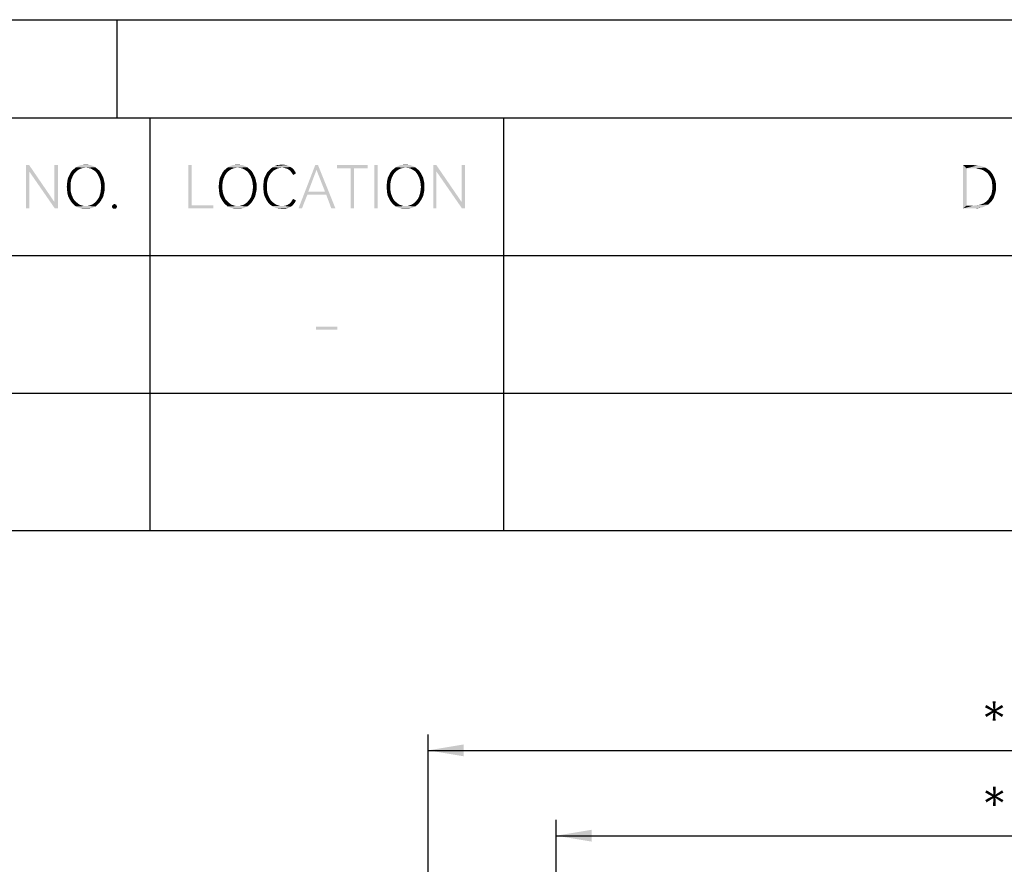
# Model space of a CAD drawing. Header units: millimetres. Extents: x 0 to 297, y 0 to 210.
# Tile 104 of 122: x 142 to 192, y 167 to 210. Entities that reach past the tile are written whole.
import ezdxf

# ---------------------------------------------------------------- set-up
doc = ezdxf.new("R2010")
doc.units = ezdxf.units.MM
doc.header["$LTSCALE"] = 16.335
doc.layers.get('0').update_dxf_attribs({"linetype": 'CONTINUOUS'})
doc.styles.get("Standard").update_dxf_attribs({"font": 'harmonyos_sans_sc_light.ttf'})
doc.dimstyles.new('DIMSTYLE_3', dxfattribs={"dimtxt": 2, "dimasz": 1.8, "dimexe": 0.8, "dimexo": 0, "dimgap": 0.5, "dimtad": 1, "dimzin": 0, "dimdsep": 46, "dimtxsty": 'STANDARD', "dimblk": '_FILLED', "dimblk1": '_FILLED', "dimblk2": '_FILLED', "dimcen": 0.09, "dimclrt": 7, "dimazin": 0, "dimtol": 1, "dimtp": 0.15, "dimtm": 0.15, "dimtfac": 1, "dimtofl": 0, "dimtmove": 0, "dimatfit": 3, "dimldrblk": '_FILLED', "dimfxl": 1, "dimtolj": 1, "dimtzin": 0, "dimarcsym": 0})

# ---------------------------------------------------------------- blocks, each defined once
blk = doc.blocks.new('_FILLED')
at = {"color": 0, "linetype": 'BYBLOCK'}
blk.add_solid([(0, 0), (-1, 0.167), (-1, -0.167)], dxfattribs=at)
blk = doc.blocks.new('*D4')
at = {"color": 7, "linetype": 'CONTINUOUS'}
for p, q in [((169.669, 159.362), (169.669, 169.285)), ((227.669, 159.362), (227.669, 169.285)), ((169.669, 168.485), (198.669, 168.485)), ((227.669, 168.485), (198.669, 168.485))]:
    blk.add_line(p, q, dxfattribs=at)
at = {"color": 7, "linetype": 'CONTINUOUS', "xscale": 1.8, "yscale": 1.8, "zscale": 1.8, "rotation": 180}
blk.add_blockref('_FILLED', (169.669, 168.485), dxfattribs=at)
at = {"color": 7, "linetype": 'CONTINUOUS', "xscale": 1.8, "yscale": 1.8, "zscale": 1.8}
blk.add_blockref('_FILLED', (227.669, 168.485), dxfattribs=at)
blk = doc.blocks.new('*D5')
at = {"color": 7, "linetype": 'CONTINUOUS'}
for p, q in [((163.159, 147.1), (163.159, 173.627)), ((234.159, 147.027), (234.159, 173.627)), ((163.159, 172.827), (198.659, 172.827)), ((234.159, 172.827), (198.659, 172.827))]:
    blk.add_line(p, q, dxfattribs=at)
at = {"color": 7, "linetype": 'CONTINUOUS', "xscale": 1.8, "yscale": 1.8, "zscale": 1.8, "rotation": 180}
blk.add_blockref('_FILLED', (163.159, 172.827), dxfattribs=at)
at = {"color": 7, "linetype": 'CONTINUOUS', "xscale": 1.8, "yscale": 1.8, "zscale": 1.8}
blk.add_blockref('_FILLED', (234.159, 172.827), dxfattribs=at)

msp = doc.modelspace()

# ---------------------------------------------------------------- linework, layer by layer
at = {"color": 7, "linetype": 'CONTINUOUS'}
for p, q in [((0, 210), (297, 210)), ((147.306, 210), (147.306, 205))]:
    msp.add_line(p, q, dxfattribs=at)
at = {"color": 7, "linetype": 'CONTINUOUS', "true_color": 0x00bfff}
for p, q in [((5, 205), (292, 205)), ((149, 184), (149, 205)), ((167, 184), (167, 205)), ((121, 198), (292, 198)), ((121, 191), (292, 191)), ((292, 184), (121, 184))]:
    msp.add_line(p, q, dxfattribs=at)
for points in [[(142.854, 202.6), (142.854, 202.279), (142.694, 200.4)], [(142.854, 202.6), (142.694, 200.4), (142.694, 202.6)], [(142.854, 202.279), (142.854, 202.6), (144.139, 200.721)], [(144.316, 202.6), (144.139, 200.721), (144.139, 202.6)], [(144.155, 200.4), (144.139, 200.721), (144.316, 202.6)], [(144.155, 200.4), (144.316, 202.6), (144.316, 200.4)], [(145.408, 202.391), (145.038, 202.327), (145.135, 202.407)], [(145.408, 202.391), (145.327, 202.343), (145.038, 202.327)], [(145.729, 202.472), (145.135, 202.407), (145.231, 202.488)], [(145.729, 202.472), (145.616, 202.455), (145.135, 202.407)], [(145.616, 202.455), (145.52, 202.439), (145.135, 202.407)], [(145.135, 202.407), (145.52, 202.439), (145.408, 202.391)], [(146.114, 202.552), (145.231, 202.488), (145.343, 202.552)], [(145.231, 202.488), (146.114, 202.552), (146.227, 202.488)], [(145.231, 202.488), (146.227, 202.488), (145.729, 202.472)], [(145.986, 202.6), (145.343, 202.552), (145.472, 202.6)], [(145.343, 202.552), (145.986, 202.6), (146.114, 202.552)], [(145.857, 202.616), (145.472, 202.6), (145.6, 202.616)], [(145.472, 202.6), (145.857, 202.616), (145.986, 202.6)], [(145.6, 202.616), (145.729, 202.632), (145.857, 202.616)], [(145.841, 202.455), (145.729, 202.472), (146.227, 202.488)], [(145.954, 202.439), (145.841, 202.455), (146.227, 202.488)], [(145.954, 202.439), (146.227, 202.488), (146.323, 202.407)], [(146.323, 202.407), (146.05, 202.391), (145.954, 202.439)], [(146.13, 202.343), (146.05, 202.391), (146.323, 202.407)], [(146.13, 202.343), (146.323, 202.407), (146.419, 202.327)], [(151.127, 202.6), (151.127, 200.561), (150.95, 200.4)], [(151.127, 202.6), (150.95, 200.4), (150.95, 202.6)], [(153.134, 202.391), (152.765, 202.327), (152.861, 202.407)], [(153.134, 202.391), (153.054, 202.343), (152.765, 202.327)], [(153.455, 202.472), (152.861, 202.407), (152.958, 202.488)], [(153.455, 202.472), (153.343, 202.455), (152.861, 202.407)], [(153.343, 202.455), (153.247, 202.439), (152.861, 202.407)], [(152.861, 202.407), (153.247, 202.439), (153.134, 202.391)], [(153.841, 202.552), (152.958, 202.488), (153.07, 202.552)], [(152.958, 202.488), (153.841, 202.552), (153.953, 202.488)], [(152.958, 202.488), (153.953, 202.488), (153.455, 202.472)], [(153.712, 202.6), (153.07, 202.552), (153.199, 202.6)], [(153.07, 202.552), (153.712, 202.6), (153.841, 202.552)], [(153.584, 202.616), (153.199, 202.6), (153.327, 202.616)], [(153.199, 202.6), (153.584, 202.616), (153.712, 202.6)], [(153.327, 202.616), (153.455, 202.632), (153.584, 202.616)], [(153.568, 202.455), (153.455, 202.472), (153.953, 202.488)], [(153.68, 202.439), (153.568, 202.455), (153.953, 202.488)], [(153.68, 202.439), (153.953, 202.488), (154.05, 202.407)], [(154.05, 202.407), (153.777, 202.391), (153.68, 202.439)], [(153.857, 202.343), (153.777, 202.391), (154.05, 202.407)], [(153.857, 202.343), (154.05, 202.407), (154.146, 202.327)], [(155.415, 202.391), (155.029, 202.311), (155.126, 202.407)], [(155.415, 202.391), (155.318, 202.343), (155.029, 202.311)], [(155.72, 202.472), (155.126, 202.407), (155.238, 202.488)], [(155.72, 202.472), (155.607, 202.455), (155.126, 202.407)], [(155.607, 202.455), (155.511, 202.439), (155.126, 202.407)], [(155.126, 202.407), (155.511, 202.439), (155.415, 202.391)], [(156.153, 202.504), (155.238, 202.488), (155.35, 202.552)], [(155.72, 202.472), (155.238, 202.488), (156.153, 202.504)], [(155.961, 202.6), (156.057, 202.568), (155.35, 202.552)], [(155.961, 202.6), (155.35, 202.552), (155.463, 202.6)], [(155.35, 202.552), (156.057, 202.568), (156.153, 202.504)], [(155.848, 202.616), (155.463, 202.6), (155.591, 202.616)], [(155.463, 202.6), (155.848, 202.616), (155.961, 202.6)], [(155.591, 202.616), (155.72, 202.632), (155.848, 202.616)], [(155.816, 202.455), (155.72, 202.472), (156.153, 202.504)], [(155.912, 202.439), (155.816, 202.455), (156.153, 202.504)], [(155.912, 202.439), (156.153, 202.504), (156.25, 202.439)], [(156.25, 202.439), (155.993, 202.407), (155.912, 202.439)], [(155.993, 202.407), (156.25, 202.439), (156.314, 202.375)], [(156.314, 202.375), (156.073, 202.359), (155.993, 202.407)], [(157.55, 202.6), (157.47, 202.359), (156.555, 200.4)], [(157.55, 202.6), (156.555, 200.4), (157.406, 202.6)], [(157.904, 201.251), (157.47, 202.359), (157.55, 202.6)], [(157.968, 201.091), (157.904, 201.251), (157.55, 202.6)], [(158.225, 200.4), (157.968, 201.091), (157.55, 202.6)], [(158.225, 200.4), (157.55, 202.6), (158.434, 200.4)], [(160.072, 202.6), (158.514, 202.439), (158.514, 202.6)], [(159.204, 202.439), (158.514, 202.439), (160.072, 202.6)], [(159.381, 202.439), (159.204, 202.439), (160.072, 202.6)], [(159.381, 202.439), (159.204, 200.4), (159.204, 202.439)], [(159.204, 200.4), (159.381, 202.439), (159.381, 200.4)], [(159.381, 202.439), (160.072, 202.6), (160.072, 202.439)], [(160.585, 202.6), (160.409, 200.4), (160.409, 202.6)], [(160.409, 200.4), (160.585, 202.6), (160.585, 200.4)], [(161.677, 202.391), (161.308, 202.327), (161.404, 202.407)], [(161.677, 202.391), (161.597, 202.343), (161.308, 202.327)], [(161.999, 202.472), (161.404, 202.407), (161.501, 202.488)], [(161.999, 202.472), (161.886, 202.455), (161.404, 202.407)], [(161.886, 202.455), (161.79, 202.439), (161.404, 202.407)], [(161.404, 202.407), (161.79, 202.439), (161.677, 202.391)], [(162.384, 202.552), (161.501, 202.488), (161.613, 202.552)], [(161.501, 202.488), (162.384, 202.552), (162.496, 202.488)], [(161.501, 202.488), (162.496, 202.488), (161.999, 202.472)], [(162.255, 202.6), (161.613, 202.552), (161.742, 202.6)], [(161.613, 202.552), (162.255, 202.6), (162.384, 202.552)], [(162.127, 202.616), (161.742, 202.6), (161.87, 202.616)], [(161.742, 202.6), (162.127, 202.616), (162.255, 202.6)], [(161.87, 202.616), (161.999, 202.632), (162.127, 202.616)], [(162.111, 202.455), (161.999, 202.472), (162.496, 202.488)], [(162.223, 202.439), (162.111, 202.455), (162.496, 202.488)], [(162.223, 202.439), (162.496, 202.488), (162.593, 202.407)], [(162.593, 202.407), (162.32, 202.391), (162.223, 202.439)], [(162.4, 202.343), (162.32, 202.391), (162.593, 202.407)], [(162.4, 202.343), (162.593, 202.407), (162.689, 202.327)], [(163.572, 202.6), (163.572, 202.279), (163.412, 200.4)], [(163.572, 202.6), (163.412, 200.4), (163.412, 202.6)], [(163.572, 202.279), (163.572, 202.6), (164.857, 200.721)], [(165.034, 202.6), (164.857, 200.721), (164.857, 202.6)], [(164.873, 200.4), (164.857, 200.721), (165.034, 202.6)], [(164.873, 200.4), (165.034, 202.6), (165.034, 200.4)], [(190.371, 202.6), (190.933, 202.6), (190.548, 202.439)], [(190.548, 202.439), (190.371, 200.4), (190.371, 202.6)], [(190.548, 202.439), (190.548, 200.545), (190.371, 200.4)], [(190.933, 202.6), (191.094, 202.584), (190.548, 202.439)], [(191.094, 202.584), (191.238, 202.568), (190.548, 202.439)], [(191.238, 202.568), (191.383, 202.52), (190.548, 202.439)], [(191.383, 202.52), (191.511, 202.472), (190.548, 202.439)], [(190.917, 202.439), (190.548, 202.439), (191.511, 202.472)], [(191.046, 202.439), (190.917, 202.439), (191.511, 202.472)], [(191.174, 202.407), (191.046, 202.439), (191.511, 202.472)], [(191.174, 202.407), (191.511, 202.472), (191.624, 202.391)], [(191.624, 202.391), (191.303, 202.375), (191.174, 202.407)], [(191.415, 202.327), (191.303, 202.375), (191.624, 202.391)], [(191.415, 202.327), (191.624, 202.391), (191.736, 202.311)], [(142.694, 200.4), (142.854, 202.279), (142.854, 200.4)], [(144.139, 200.721), (144.155, 200.4), (142.854, 202.279)], [(145.006, 201.893), (144.797, 201.813), (144.83, 201.958)], [(144.797, 201.813), (145.006, 201.893), (144.974, 201.765)], [(145.054, 202.006), (144.83, 201.958), (144.894, 202.086)], [(144.83, 201.958), (145.054, 202.006), (145.006, 201.893)], [(145.167, 202.199), (144.894, 202.086), (144.958, 202.215)], [(145.167, 202.199), (145.103, 202.102), (144.894, 202.086)], [(144.894, 202.086), (145.103, 202.102), (145.054, 202.006)], [(145.247, 202.279), (144.958, 202.215), (145.038, 202.327)], [(144.958, 202.215), (145.247, 202.279), (145.167, 202.199)], [(145.038, 202.327), (145.327, 202.343), (145.247, 202.279)], [(146.419, 202.327), (146.227, 202.279), (146.13, 202.343)], [(146.227, 202.279), (146.419, 202.327), (146.5, 202.215)], [(146.5, 202.215), (146.291, 202.199), (146.227, 202.279)], [(146.355, 202.102), (146.291, 202.199), (146.5, 202.215)], [(146.355, 202.102), (146.5, 202.215), (146.564, 202.086)], [(146.564, 202.086), (146.403, 202.006), (146.355, 202.102)], [(146.403, 202.006), (146.564, 202.086), (146.628, 201.958)], [(146.628, 201.958), (146.451, 201.893), (146.403, 202.006)], [(146.451, 201.893), (146.628, 201.958), (146.66, 201.813)], [(146.66, 201.813), (146.484, 201.765), (146.451, 201.893)], [(152.733, 201.893), (152.524, 201.813), (152.556, 201.958)], [(152.524, 201.813), (152.733, 201.893), (152.701, 201.765)], [(152.781, 202.006), (152.556, 201.958), (152.62, 202.086)], [(152.556, 201.958), (152.781, 202.006), (152.733, 201.893)], [(152.893, 202.199), (152.62, 202.086), (152.685, 202.215)], [(152.893, 202.199), (152.829, 202.102), (152.62, 202.086)], [(152.62, 202.086), (152.829, 202.102), (152.781, 202.006)], [(152.974, 202.279), (152.685, 202.215), (152.765, 202.327)], [(152.685, 202.215), (152.974, 202.279), (152.893, 202.199)], [(152.765, 202.327), (153.054, 202.343), (152.974, 202.279)], [(154.146, 202.327), (153.953, 202.279), (153.857, 202.343)], [(153.953, 202.279), (154.146, 202.327), (154.226, 202.215)], [(154.226, 202.215), (154.018, 202.199), (153.953, 202.279)], [(154.082, 202.102), (154.018, 202.199), (154.226, 202.215)], [(154.082, 202.102), (154.226, 202.215), (154.291, 202.086)], [(154.291, 202.086), (154.13, 202.006), (154.082, 202.102)], [(154.13, 202.006), (154.291, 202.086), (154.355, 201.958)], [(154.355, 201.958), (154.178, 201.893), (154.13, 202.006)], [(154.178, 201.893), (154.355, 201.958), (154.387, 201.813)], [(154.387, 201.813), (154.21, 201.765), (154.178, 201.893)], [(154.997, 201.893), (154.788, 201.813), (154.82, 201.958)], [(154.788, 201.813), (154.997, 201.893), (154.965, 201.765)], [(155.045, 202.006), (154.82, 201.958), (154.885, 202.086)], [(154.82, 201.958), (155.045, 202.006), (154.997, 201.893)], [(155.158, 202.199), (154.885, 202.086), (154.949, 202.215)], [(155.158, 202.199), (155.093, 202.102), (154.885, 202.086)], [(154.885, 202.086), (155.093, 202.102), (155.045, 202.006)], [(155.238, 202.279), (154.949, 202.215), (155.029, 202.311)], [(154.949, 202.215), (155.238, 202.279), (155.158, 202.199)], [(155.029, 202.311), (155.318, 202.343), (155.238, 202.279)], [(156.137, 202.311), (156.073, 202.359), (156.314, 202.375)], [(156.137, 202.311), (156.314, 202.375), (156.378, 202.279)], [(156.378, 202.279), (156.185, 202.247), (156.137, 202.311)], [(156.234, 202.182), (156.185, 202.247), (156.378, 202.279)], [(156.234, 202.182), (156.378, 202.279), (156.426, 202.182)], [(156.426, 202.182), (156.282, 202.102), (156.234, 202.182)], [(157.47, 202.359), (157.053, 201.251), (156.555, 200.4)], [(161.276, 201.893), (161.067, 201.813), (161.099, 201.958)], [(161.067, 201.813), (161.276, 201.893), (161.244, 201.765)], [(161.324, 202.006), (161.099, 201.958), (161.164, 202.086)], [(161.099, 201.958), (161.324, 202.006), (161.276, 201.893)], [(161.436, 202.199), (161.164, 202.086), (161.228, 202.215)], [(161.436, 202.199), (161.372, 202.102), (161.164, 202.086)], [(161.164, 202.086), (161.372, 202.102), (161.324, 202.006)], [(161.517, 202.279), (161.228, 202.215), (161.308, 202.327)], [(161.228, 202.215), (161.517, 202.279), (161.436, 202.199)], [(161.308, 202.327), (161.597, 202.343), (161.517, 202.279)], [(162.689, 202.327), (162.496, 202.279), (162.4, 202.343)], [(162.496, 202.279), (162.689, 202.327), (162.769, 202.215)], [(162.769, 202.215), (162.561, 202.199), (162.496, 202.279)], [(162.625, 202.102), (162.561, 202.199), (162.769, 202.215)], [(162.625, 202.102), (162.769, 202.215), (162.834, 202.086)], [(162.834, 202.086), (162.673, 202.006), (162.625, 202.102)], [(162.673, 202.006), (162.834, 202.086), (162.898, 201.958)], [(162.898, 201.958), (162.721, 201.893), (162.673, 202.006)], [(162.721, 201.893), (162.898, 201.958), (162.93, 201.813)], [(162.93, 201.813), (162.753, 201.765), (162.721, 201.893)], [(163.412, 200.4), (163.572, 202.279), (163.572, 200.4)], [(164.857, 200.721), (164.873, 200.4), (163.572, 202.279)], [(191.736, 202.311), (191.511, 202.263), (191.415, 202.327)], [(191.608, 202.199), (191.511, 202.263), (191.736, 202.311)], [(191.608, 202.199), (191.736, 202.311), (191.832, 202.199)], [(191.832, 202.199), (191.672, 202.102), (191.608, 202.199)], [(191.672, 202.102), (191.832, 202.199), (191.897, 202.086)], [(191.897, 202.086), (191.736, 202.006), (191.672, 202.102)], [(191.736, 202.006), (191.897, 202.086), (191.961, 201.958)], [(191.961, 201.958), (191.8, 201.893), (191.736, 202.006)], [(191.8, 201.893), (191.961, 201.958), (192.009, 201.813)], [(192.009, 201.813), (191.832, 201.765), (191.8, 201.893)], [(144.958, 201.636), (144.765, 201.492), (144.781, 201.669)], [(144.765, 201.492), (144.958, 201.636), (144.958, 201.492)], [(144.958, 201.492), (144.781, 201.331), (144.765, 201.492)], [(144.974, 201.765), (144.781, 201.669), (144.797, 201.813)], [(144.781, 201.669), (144.974, 201.765), (144.958, 201.636)], [(144.958, 201.492), (144.958, 201.364), (144.781, 201.331)], [(146.484, 201.765), (146.66, 201.813), (146.692, 201.669)], [(146.692, 201.669), (146.5, 201.636), (146.484, 201.765)], [(146.516, 201.492), (146.5, 201.636), (146.692, 201.669)], [(146.692, 201.492), (146.5, 201.364), (146.516, 201.492)], [(146.5, 201.364), (146.692, 201.492), (146.692, 201.331)], [(146.516, 201.492), (146.692, 201.669), (146.692, 201.492)], [(152.685, 201.636), (152.492, 201.492), (152.508, 201.669)], [(152.492, 201.492), (152.685, 201.636), (152.685, 201.492)], [(152.685, 201.492), (152.508, 201.331), (152.492, 201.492)], [(152.701, 201.765), (152.508, 201.669), (152.524, 201.813)], [(152.508, 201.669), (152.701, 201.765), (152.685, 201.636)], [(152.685, 201.492), (152.685, 201.364), (152.508, 201.331)], [(154.21, 201.765), (154.387, 201.813), (154.419, 201.669)], [(154.419, 201.669), (154.226, 201.636), (154.21, 201.765)], [(154.242, 201.492), (154.226, 201.636), (154.419, 201.669)], [(154.419, 201.492), (154.226, 201.364), (154.242, 201.492)], [(154.226, 201.364), (154.419, 201.492), (154.419, 201.331)], [(154.242, 201.492), (154.419, 201.669), (154.419, 201.492)], [(154.949, 201.636), (154.756, 201.492), (154.772, 201.653)], [(154.756, 201.492), (154.949, 201.636), (154.949, 201.492)], [(154.949, 201.492), (154.772, 201.331), (154.756, 201.492)], [(154.965, 201.765), (154.772, 201.653), (154.788, 201.813)], [(154.772, 201.653), (154.965, 201.765), (154.949, 201.636)], [(154.949, 201.492), (154.949, 201.364), (154.772, 201.331)], [(161.228, 201.636), (161.035, 201.492), (161.051, 201.669)], [(161.035, 201.492), (161.228, 201.636), (161.228, 201.492)], [(161.228, 201.492), (161.051, 201.331), (161.035, 201.492)], [(161.244, 201.765), (161.051, 201.669), (161.067, 201.813)], [(161.051, 201.669), (161.244, 201.765), (161.228, 201.636)], [(161.228, 201.492), (161.228, 201.364), (161.051, 201.331)], [(162.753, 201.765), (162.93, 201.813), (162.962, 201.669)], [(162.962, 201.669), (162.769, 201.636), (162.753, 201.765)], [(162.785, 201.492), (162.769, 201.636), (162.962, 201.669)], [(162.962, 201.492), (162.769, 201.364), (162.785, 201.492)], [(162.769, 201.364), (162.962, 201.492), (162.962, 201.331)], [(162.785, 201.492), (162.962, 201.669), (162.962, 201.492)], [(191.832, 201.765), (192.009, 201.813), (192.041, 201.669)], [(192.041, 201.669), (191.849, 201.636), (191.832, 201.765)], [(191.865, 201.492), (191.849, 201.636), (192.041, 201.669)], [(192.041, 201.492), (191.849, 201.347), (191.865, 201.492)], [(191.849, 201.347), (192.041, 201.492), (192.041, 201.331)], [(191.865, 201.492), (192.041, 201.669), (192.041, 201.492)], [(144.781, 201.331), (144.958, 201.364), (144.974, 201.235)], [(144.974, 201.235), (144.797, 201.171), (144.781, 201.331)], [(144.797, 201.171), (144.974, 201.235), (145.006, 201.107)], [(145.006, 201.107), (144.83, 201.026), (144.797, 201.171)], [(144.83, 201.026), (145.006, 201.107), (145.054, 200.994)], [(145.054, 200.994), (144.894, 200.898), (144.83, 201.026)], [(144.894, 200.898), (145.054, 200.994), (145.103, 200.882)], [(145.103, 200.882), (144.958, 200.785), (144.894, 200.898)], [(146.291, 200.801), (146.355, 200.882), (146.564, 200.898)], [(146.291, 200.801), (146.564, 200.898), (146.5, 200.785)], [(146.564, 200.898), (146.355, 200.882), (146.419, 200.994)], [(146.628, 201.026), (146.419, 200.994), (146.451, 201.107)], [(146.419, 200.994), (146.628, 201.026), (146.564, 200.898)], [(146.66, 201.171), (146.451, 201.107), (146.484, 201.235)], [(146.451, 201.107), (146.66, 201.171), (146.628, 201.026)], [(146.692, 201.331), (146.484, 201.235), (146.5, 201.364)], [(146.484, 201.235), (146.692, 201.331), (146.66, 201.171)], [(152.508, 201.331), (152.685, 201.364), (152.701, 201.235)], [(152.701, 201.235), (152.524, 201.171), (152.508, 201.331)], [(152.524, 201.171), (152.701, 201.235), (152.733, 201.107)], [(152.733, 201.107), (152.556, 201.026), (152.524, 201.171)], [(152.556, 201.026), (152.733, 201.107), (152.781, 200.994)], [(152.781, 200.994), (152.62, 200.898), (152.556, 201.026)], [(152.62, 200.898), (152.781, 200.994), (152.829, 200.882)], [(152.829, 200.882), (152.685, 200.785), (152.62, 200.898)], [(154.018, 200.801), (154.082, 200.882), (154.291, 200.898)], [(154.018, 200.801), (154.291, 200.898), (154.226, 200.785)], [(154.291, 200.898), (154.082, 200.882), (154.146, 200.994)], [(154.355, 201.026), (154.146, 200.994), (154.178, 201.107)], [(154.146, 200.994), (154.355, 201.026), (154.291, 200.898)], [(154.387, 201.171), (154.178, 201.107), (154.21, 201.235)], [(154.178, 201.107), (154.387, 201.171), (154.355, 201.026)], [(154.419, 201.331), (154.21, 201.235), (154.226, 201.364)], [(154.21, 201.235), (154.419, 201.331), (154.387, 201.171)], [(154.772, 201.331), (154.949, 201.364), (154.965, 201.235)], [(154.965, 201.235), (154.788, 201.187), (154.772, 201.331)], [(154.788, 201.187), (154.965, 201.235), (154.997, 201.107)], [(154.997, 201.107), (154.82, 201.042), (154.788, 201.187)], [(154.82, 201.042), (154.997, 201.107), (155.045, 200.994)], [(155.045, 200.994), (154.885, 200.914), (154.82, 201.042)], [(154.885, 200.914), (155.045, 200.994), (155.093, 200.898)], [(155.093, 200.898), (154.949, 200.785), (154.885, 200.914)], [(155.093, 200.898), (155.158, 200.801), (154.949, 200.785)], [(157.053, 201.251), (157.004, 201.091), (156.555, 200.4)], [(156.555, 200.4), (157.004, 201.091), (156.731, 200.4)], [(157.053, 201.251), (157.904, 201.251), (157.004, 201.091)], [(157.968, 201.091), (157.004, 201.091), (157.904, 201.251)], [(161.051, 201.331), (161.228, 201.364), (161.244, 201.235)], [(161.244, 201.235), (161.067, 201.171), (161.051, 201.331)], [(161.067, 201.171), (161.244, 201.235), (161.276, 201.107)], [(161.276, 201.107), (161.099, 201.026), (161.067, 201.171)], [(161.099, 201.026), (161.276, 201.107), (161.324, 200.994)], [(161.324, 200.994), (161.164, 200.898), (161.099, 201.026)], [(161.164, 200.898), (161.324, 200.994), (161.372, 200.882)], [(161.372, 200.882), (161.228, 200.785), (161.164, 200.898)], [(162.561, 200.801), (162.625, 200.882), (162.834, 200.898)], [(162.561, 200.801), (162.834, 200.898), (162.769, 200.785)], [(162.834, 200.898), (162.625, 200.882), (162.689, 200.994)], [(162.898, 201.026), (162.689, 200.994), (162.721, 201.107)], [(162.689, 200.994), (162.898, 201.026), (162.834, 200.898)], [(162.93, 201.171), (162.721, 201.107), (162.753, 201.235)], [(162.721, 201.107), (162.93, 201.171), (162.898, 201.026)], [(162.962, 201.331), (162.753, 201.235), (162.769, 201.364)], [(162.753, 201.235), (162.962, 201.331), (162.93, 201.171)], [(191.608, 200.801), (191.672, 200.882), (191.913, 200.898)], [(191.608, 200.801), (191.913, 200.898), (191.832, 200.785)], [(191.913, 200.898), (191.672, 200.882), (191.736, 200.994)], [(191.961, 201.026), (191.736, 200.994), (191.8, 201.091)], [(191.736, 200.994), (191.961, 201.026), (191.913, 200.898)], [(192.009, 201.171), (191.8, 201.091), (191.832, 201.219)], [(191.8, 201.091), (192.009, 201.171), (191.961, 201.026)], [(192.041, 201.331), (191.832, 201.219), (191.849, 201.347)], [(191.832, 201.219), (192.041, 201.331), (192.009, 201.171)], [(145.103, 200.882), (145.167, 200.801), (144.958, 200.785)], [(144.958, 200.785), (145.167, 200.801), (145.247, 200.721)], [(145.247, 200.721), (145.038, 200.673), (144.958, 200.785)], [(145.038, 200.673), (145.247, 200.721), (145.327, 200.657)], [(145.327, 200.657), (145.135, 200.577), (145.038, 200.673)], [(145.327, 200.657), (145.408, 200.593), (145.135, 200.577)], [(145.135, 200.577), (145.408, 200.593), (145.504, 200.561)], [(145.504, 200.561), (145.231, 200.496), (145.135, 200.577)], [(145.504, 200.561), (145.616, 200.528), (145.231, 200.496)], [(145.729, 200.528), (145.841, 200.528), (145.231, 200.496)], [(145.616, 200.528), (145.729, 200.528), (145.231, 200.496)], [(146.227, 200.496), (145.231, 200.496), (145.841, 200.528)], [(146.227, 200.496), (145.343, 200.448), (145.231, 200.496)], [(145.343, 200.448), (146.227, 200.496), (146.114, 200.448)], [(146.114, 200.448), (145.472, 200.4), (145.343, 200.448)], [(145.472, 200.4), (146.114, 200.448), (145.986, 200.4)], [(145.986, 200.4), (145.6, 200.384), (145.472, 200.4)], [(145.729, 200.384), (145.6, 200.384), (145.986, 200.4)], [(145.729, 200.384), (145.986, 200.4), (145.857, 200.384)], [(145.841, 200.528), (145.954, 200.561), (146.323, 200.577)], [(145.841, 200.528), (146.323, 200.577), (146.227, 200.496)], [(146.323, 200.577), (145.954, 200.561), (146.05, 200.593)], [(146.05, 200.593), (146.146, 200.657), (146.419, 200.673)], [(146.05, 200.593), (146.419, 200.673), (146.323, 200.577)], [(146.419, 200.673), (146.146, 200.657), (146.227, 200.721)], [(146.5, 200.785), (146.227, 200.721), (146.291, 200.801)], [(146.227, 200.721), (146.5, 200.785), (146.419, 200.673)], [(147.303, 200.545), (147.062, 200.496), (147.078, 200.545)], [(147.062, 200.496), (147.303, 200.545), (147.319, 200.496)], [(147.319, 200.496), (147.078, 200.448), (147.062, 200.496)], [(147.286, 200.577), (147.078, 200.545), (147.11, 200.577)], [(147.078, 200.545), (147.286, 200.577), (147.303, 200.545)], [(147.078, 200.448), (147.319, 200.496), (147.303, 200.448)], [(147.303, 200.448), (147.11, 200.4), (147.078, 200.448)], [(147.238, 200.609), (147.11, 200.577), (147.142, 200.609)], [(147.11, 200.577), (147.238, 200.609), (147.286, 200.577)], [(147.11, 200.4), (147.303, 200.448), (147.286, 200.4)], [(147.286, 200.4), (147.142, 200.384), (147.11, 200.4)], [(147.142, 200.609), (147.19, 200.625), (147.238, 200.609)], [(147.19, 200.384), (147.142, 200.384), (147.286, 200.4)], [(147.19, 200.384), (147.286, 200.4), (147.238, 200.384)], [(151.127, 200.561), (152.219, 200.561), (150.95, 200.4)], [(150.95, 200.4), (152.219, 200.561), (152.219, 200.4)], [(152.829, 200.882), (152.893, 200.801), (152.685, 200.785)], [(152.685, 200.785), (152.893, 200.801), (152.974, 200.721)], [(152.974, 200.721), (152.765, 200.673), (152.685, 200.785)], [(152.765, 200.673), (152.974, 200.721), (153.054, 200.657)], [(153.054, 200.657), (152.861, 200.577), (152.765, 200.673)], [(153.054, 200.657), (153.134, 200.593), (152.861, 200.577)], [(152.861, 200.577), (153.134, 200.593), (153.231, 200.561)], [(153.231, 200.561), (152.958, 200.496), (152.861, 200.577)], [(153.231, 200.561), (153.343, 200.528), (152.958, 200.496)], [(153.455, 200.528), (153.568, 200.528), (152.958, 200.496)], [(153.343, 200.528), (153.455, 200.528), (152.958, 200.496)], [(153.953, 200.496), (152.958, 200.496), (153.568, 200.528)], [(153.953, 200.496), (153.07, 200.448), (152.958, 200.496)], [(153.07, 200.448), (153.953, 200.496), (153.841, 200.448)], [(153.841, 200.448), (153.199, 200.4), (153.07, 200.448)], [(153.199, 200.4), (153.841, 200.448), (153.712, 200.4)], [(153.712, 200.4), (153.327, 200.384), (153.199, 200.4)], [(153.455, 200.384), (153.327, 200.384), (153.712, 200.4)], [(153.455, 200.384), (153.712, 200.4), (153.584, 200.384)], [(153.568, 200.528), (153.68, 200.561), (154.05, 200.577)], [(153.568, 200.528), (154.05, 200.577), (153.953, 200.496)], [(154.05, 200.577), (153.68, 200.561), (153.777, 200.593)], [(153.777, 200.593), (153.873, 200.657), (154.146, 200.673)], [(153.777, 200.593), (154.146, 200.673), (154.05, 200.577)], [(154.146, 200.673), (153.873, 200.657), (153.953, 200.721)], [(154.226, 200.785), (153.953, 200.721), (154.018, 200.801)], [(153.953, 200.721), (154.226, 200.785), (154.146, 200.673)], [(154.949, 200.785), (155.158, 200.801), (155.238, 200.721)], [(155.238, 200.721), (155.029, 200.673), (154.949, 200.785)], [(155.029, 200.673), (155.238, 200.721), (155.318, 200.657)], [(155.318, 200.657), (155.126, 200.577), (155.029, 200.673)], [(155.318, 200.657), (155.415, 200.593), (155.126, 200.577)], [(155.126, 200.577), (155.415, 200.593), (155.511, 200.561)], [(155.511, 200.561), (155.238, 200.512), (155.126, 200.577)], [(155.511, 200.561), (155.607, 200.528), (155.238, 200.512)], [(155.72, 200.528), (155.816, 200.528), (155.238, 200.512)], [(155.607, 200.528), (155.72, 200.528), (155.238, 200.512)], [(156.153, 200.48), (155.238, 200.512), (155.816, 200.528)], [(156.153, 200.48), (155.35, 200.448), (155.238, 200.512)], [(155.35, 200.448), (156.153, 200.48), (156.057, 200.432)], [(156.057, 200.432), (155.463, 200.4), (155.35, 200.448)], [(155.463, 200.4), (156.057, 200.432), (155.961, 200.4)], [(155.961, 200.4), (155.591, 200.384), (155.463, 200.4)], [(155.72, 200.384), (155.591, 200.384), (155.961, 200.4)], [(155.72, 200.384), (155.961, 200.4), (155.848, 200.384)], [(156.25, 200.545), (155.816, 200.528), (155.912, 200.545)], [(155.816, 200.528), (156.25, 200.545), (156.153, 200.48)], [(155.912, 200.545), (155.993, 200.577), (156.314, 200.625)], [(155.912, 200.545), (156.314, 200.625), (156.25, 200.545)], [(156.314, 200.625), (155.993, 200.577), (156.073, 200.625)], [(156.073, 200.625), (156.137, 200.673), (156.378, 200.705)], [(156.073, 200.625), (156.378, 200.705), (156.314, 200.625)], [(156.378, 200.705), (156.137, 200.673), (156.185, 200.737)], [(156.426, 200.801), (156.185, 200.737), (156.234, 200.818)], [(156.185, 200.737), (156.426, 200.801), (156.378, 200.705)], [(156.234, 200.818), (156.282, 200.882), (156.426, 200.801)], [(161.372, 200.882), (161.436, 200.801), (161.228, 200.785)], [(161.228, 200.785), (161.436, 200.801), (161.517, 200.721)], [(161.517, 200.721), (161.308, 200.673), (161.228, 200.785)], [(161.308, 200.673), (161.517, 200.721), (161.597, 200.657)], [(161.597, 200.657), (161.404, 200.577), (161.308, 200.673)], [(161.597, 200.657), (161.677, 200.593), (161.404, 200.577)], [(161.404, 200.577), (161.677, 200.593), (161.774, 200.561)], [(161.774, 200.561), (161.501, 200.496), (161.404, 200.577)], [(161.774, 200.561), (161.886, 200.528), (161.501, 200.496)], [(161.999, 200.528), (162.111, 200.528), (161.501, 200.496)], [(161.886, 200.528), (161.999, 200.528), (161.501, 200.496)], [(162.496, 200.496), (161.501, 200.496), (162.111, 200.528)], [(162.496, 200.496), (161.613, 200.448), (161.501, 200.496)], [(161.613, 200.448), (162.496, 200.496), (162.384, 200.448)], [(162.384, 200.448), (161.742, 200.4), (161.613, 200.448)], [(161.742, 200.4), (162.384, 200.448), (162.255, 200.4)], [(162.255, 200.4), (161.87, 200.384), (161.742, 200.4)], [(161.999, 200.384), (161.87, 200.384), (162.255, 200.4)], [(161.999, 200.384), (162.255, 200.4), (162.127, 200.384)], [(162.111, 200.528), (162.223, 200.561), (162.593, 200.577)], [(162.111, 200.528), (162.593, 200.577), (162.496, 200.496)], [(162.593, 200.577), (162.223, 200.561), (162.32, 200.593)], [(162.32, 200.593), (162.416, 200.657), (162.689, 200.673)], [(162.32, 200.593), (162.689, 200.673), (162.593, 200.577)], [(162.689, 200.673), (162.416, 200.657), (162.496, 200.721)], [(162.769, 200.785), (162.496, 200.721), (162.561, 200.801)], [(162.496, 200.721), (162.769, 200.785), (162.689, 200.673)], [(190.917, 200.545), (191.511, 200.528), (190.371, 200.4)], [(190.548, 200.545), (190.917, 200.545), (190.371, 200.4)], [(191.511, 200.528), (191.383, 200.464), (190.371, 200.4)], [(191.383, 200.464), (191.238, 200.432), (190.371, 200.4)], [(190.933, 200.4), (190.371, 200.4), (191.238, 200.432)], [(190.917, 200.545), (191.046, 200.561), (191.64, 200.593)], [(190.917, 200.545), (191.64, 200.593), (191.511, 200.528)], [(190.933, 200.4), (191.238, 200.432), (191.094, 200.4)], [(191.046, 200.561), (191.174, 200.577), (191.64, 200.593)], [(191.64, 200.593), (191.174, 200.577), (191.303, 200.609)], [(191.303, 200.609), (191.415, 200.657), (191.736, 200.689)], [(191.303, 200.609), (191.736, 200.689), (191.64, 200.593)], [(191.736, 200.689), (191.415, 200.657), (191.511, 200.721)], [(191.832, 200.785), (191.511, 200.721), (191.608, 200.801)], [(191.511, 200.721), (191.832, 200.785), (191.736, 200.689)], [(158.526, 194.38), (157.45, 194.235), (157.45, 194.38)], [(157.45, 194.235), (158.526, 194.38), (158.526, 194.235)]]:
    msp.add_solid(points, dxfattribs=at)
at = {"color": 7, "linetype": 'CONTINUOUS'}
for points in [[(191.481, 175.021), (191.554, 175.138), (191.904, 174.919)], [(191.904, 174.919), (191.846, 174.831), (191.481, 175.021)], [(191.846, 174.831), (192.007, 174.919), (192.415, 175.021)], [(191.846, 174.831), (192.415, 175.021), (192.05, 174.831)], [(191.904, 174.919), (192.007, 174.919), (191.846, 174.831)], [(192.021, 175.327), (191.904, 174.919), (191.875, 175.327)], [(191.904, 174.919), (192.021, 175.327), (192.007, 174.919)], [(192.415, 175.021), (192.007, 174.919), (192.342, 175.138)], [(192.05, 174.831), (191.904, 174.743), (191.481, 174.641)], [(192.05, 174.831), (191.481, 174.641), (191.846, 174.831)], [(191.481, 174.641), (191.904, 174.743), (191.554, 174.524)], [(192.007, 174.743), (191.875, 174.335), (191.904, 174.743)], [(191.875, 174.335), (192.007, 174.743), (192.021, 174.335)], [(192.007, 174.743), (191.904, 174.743), (192.05, 174.831)], [(192.007, 174.743), (192.05, 174.831), (192.415, 174.641)], [(192.415, 174.641), (192.342, 174.524), (192.007, 174.743)], [(192.031, 170.985), (191.914, 170.576), (191.885, 170.985)], [(191.914, 170.576), (192.031, 170.985), (192.016, 170.576)], [(191.491, 170.678), (191.564, 170.795), (191.914, 170.576)], [(191.914, 170.576), (191.856, 170.488), (191.491, 170.678)], [(192.06, 170.488), (191.914, 170.401), (191.491, 170.299)], [(192.06, 170.488), (191.491, 170.299), (191.856, 170.488)], [(191.491, 170.299), (191.914, 170.401), (191.564, 170.182)], [(191.856, 170.488), (192.016, 170.576), (192.425, 170.678)], [(191.856, 170.488), (192.425, 170.678), (192.06, 170.488)], [(191.914, 170.576), (192.016, 170.576), (191.856, 170.488)], [(192.016, 170.401), (191.885, 169.992), (191.914, 170.401)], [(191.885, 169.992), (192.016, 170.401), (192.031, 169.992)], [(192.016, 170.401), (191.914, 170.401), (192.06, 170.488)], [(192.425, 170.678), (192.016, 170.576), (192.352, 170.795)], [(192.016, 170.401), (192.06, 170.488), (192.425, 170.299)], [(192.425, 170.299), (192.352, 170.182), (192.016, 170.401)]]:
    msp.add_solid(points, dxfattribs=at)

# ---------------------------------------------------------------- dimensions: what is measured, and where the dimension line sits
for base, p1, p2, picture, middle in [((234.159, 172.827), (163.159, 147.1), (234.159, 147.027), '*D5', (191.394, 172.827)), ((227.669, 168.485), (169.669, 159.362), (227.669, 159.362), '*D4', (191.403, 168.485))]:
    dim = msp.add_linear_dim(base=base, p1=p1, p2=p2, text='*<>', dimstyle='DIMSTYLE_3', dxfattribs=at)
    dim.commit()
    dim.dimension.update_dxf_attribs({"geometry": picture, "text_midpoint": middle, "dimtype": 160})

doc.saveas('drawing.dxf')
